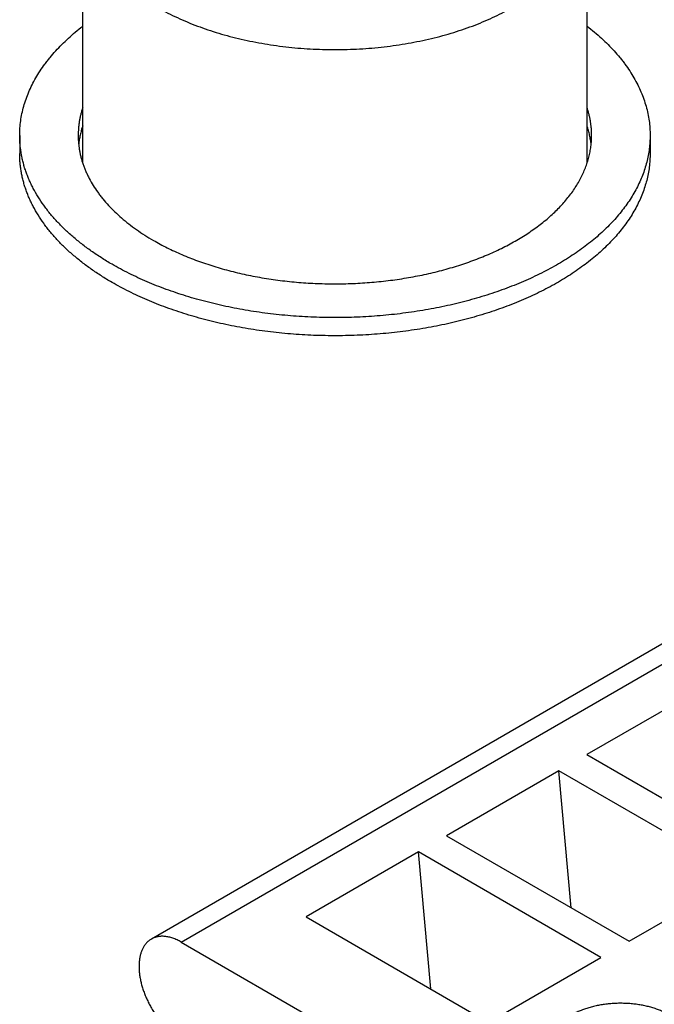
# Model space of a CAD drawing. Header units: inches. Extents: x 0 to 34, y 0 to 22.
# Tile 49 of 80: x 28.671 to 28.985, y 18.189 to 18.676. Entities that reach past the tile are written whole.
import ezdxf

# ---------------------------------------------------------------- set-up
doc = ezdxf.new("R2010")
doc.units = ezdxf.units.IN
doc.header["$LTSCALE"] = 1.87
doc.header["$MEASUREMENT"] = 0
doc.layers.get('0').update_dxf_attribs({"linetype": 'CONTINUOUS'})

msp = doc.modelspace()

# ---------------------------------------------------------------- linework, layer by layer
at = {"color": 7, "linetype": 'CONTINUOUS'}
for p, q in [((30.85879, 19.44649), (28.73609, 18.22086)), ((28.75085, 18.21939), (30.87356, 19.44503)), ((28.70207, 18.60515), (28.70207, 18.73361)), ((28.95207, 18.60514), (28.95207, 18.73361)), ((28.67082, 18.61889), (28.67082, 18.60991)), ((28.98332, 18.61889), (28.98332, 18.60991)), ((29.00767, 18.34437), (28.95199, 18.31222)), ((28.95199, 18.31222), (29.04247, 18.25998)), ((28.93807, 18.30418), (28.88239, 18.27203)), ((28.94418, 18.23636), (28.93807, 18.30418)), ((29.02855, 18.25194), (28.93807, 18.30418)), ((28.88239, 18.27203), (28.97287, 18.21979)), ((28.86847, 18.264), (28.8128, 18.23185)), ((28.95895, 18.21176), (28.86847, 18.264)), ((28.87458, 18.19617), (28.86847, 18.264)), ((28.97287, 18.21979), (29.02855, 18.25194)), ((28.8128, 18.23185), (28.90327, 18.17961)), ((28.75085, 18.21939), (28.93111, 18.11532)), ((28.90327, 18.17961), (28.95895, 18.21176))]:
    msp.add_line(p, q, dxfattribs=at)
for points, knots in [([(28.70207, 18.73361), (28.70207, 18.73301), (28.7021, 18.73183), (28.70221, 18.73006), (28.7024, 18.72829), (28.70266, 18.72653), (28.703, 18.72476), (28.70342, 18.72301), (28.7039, 18.72126), (28.70447, 18.71952), (28.7051, 18.71778), (28.70581, 18.71606), (28.7066, 18.71434), (28.70774, 18.71206), (28.70936, 18.70924), (28.71119, 18.7065), (28.7128, 18.70434), (28.71451, 18.70218), (28.71683, 18.69953), (28.71986, 18.69644), (28.72315, 18.69345), (28.72668, 18.69056), (28.73046, 18.68776), (28.73447, 18.68508), (28.7387, 18.68252), (28.74315, 18.68008), (28.7478, 18.67777), (28.75263, 18.67559), (28.75765, 18.67355), (28.76283, 18.67166), (28.76817, 18.66992), (28.77365, 18.66832), (28.77926, 18.66689), (28.78498, 18.66562), (28.7908, 18.66451), (28.79671, 18.66356), (28.8027, 18.66279), (28.80874, 18.66218), (28.81483, 18.66175), (28.82094, 18.66149), (28.82707, 18.6614), (28.83321, 18.66149), (28.83932, 18.66175), (28.84541, 18.66218), (28.85145, 18.66279), (28.85744, 18.66356), (28.86335, 18.66451), (28.86917, 18.66562), (28.87489, 18.66689), (28.8805, 18.66832), (28.88598, 18.66992), (28.89132, 18.67166), (28.8965, 18.67355), (28.90152, 18.67559), (28.90635, 18.67777), (28.911, 18.68008), (28.91545, 18.68252), (28.91968, 18.68508), (28.92369, 18.68776), (28.92747, 18.69056), (28.931, 18.69345), (28.93429, 18.69644), (28.93732, 18.69953), (28.93964, 18.70218), (28.94135, 18.70434), (28.94296, 18.7065), (28.94479, 18.70924), (28.94641, 18.71206), (28.94755, 18.71434), (28.94834, 18.71606), (28.94905, 18.71778), (28.94968, 18.71952), (28.95024, 18.72126), (28.95073, 18.72301), (28.95115, 18.72476), (28.95148, 18.72653), (28.95175, 18.72829), (28.95194, 18.73006), (28.95205, 18.73183), (28.95207, 18.73301), (28.95207, 18.73361)], [0, 0, 0, 0, 0.005619, 0.011245, 0.016885, 0.022544, 0.02823, 0.033949, 0.039708, 0.045511, 0.051366, 0.057276, 0.063248, 0.069287, 0.081578, 0.094186, 0.100617, 0.107137, 0.120452, 0.134147, 0.148236, 0.162726, 0.177619, 0.192914, 0.208607, 0.22469, 0.241151, 0.257978, 0.275153, 0.292658, 0.310473, 0.328574, 0.346938, 0.365538, 0.384349, 0.403342, 0.422488, 0.441757, 0.461119, 0.480544, 0.5, 0.519456, 0.538881, 0.558243, 0.577512, 0.596658, 0.615651, 0.634462, 0.653062, 0.671426, 0.689527, 0.707342, 0.724847, 0.742022, 0.758849, 0.77531, 0.791393, 0.807086, 0.822381, 0.837274, 0.851764, 0.865853, 0.879548, 0.892863, 0.899383, 0.905814, 0.918422, 0.930713, 0.936752, 0.942724, 0.948634, 0.954489, 0.960292, 0.966051, 0.97177, 0.977456, 0.983115, 0.988755, 0.994381, 1, 1, 1, 1]), ([(28.67082, 18.61889), (28.67082, 18.6201), (28.67091, 18.62253), (28.67129, 18.62615), (28.67192, 18.62977), (28.67281, 18.63337), (28.67394, 18.63694), (28.67532, 18.64049), (28.67695, 18.64399), (28.67882, 18.64746), (28.68093, 18.65088), (28.68288, 18.65367), (28.68455, 18.65588), (28.68631, 18.65809), (28.68867, 18.66081), (28.6917, 18.66399), (28.69495, 18.66709), (28.69841, 18.67012), (28.70083, 18.67206), (28.70207, 18.67302)], [0, 0, 0, 0, 0.056046, 0.112272, 0.168856, 0.225971, 0.28378, 0.342437, 0.402084, 0.46285, 0.524848, 0.588181, 0.620377, 0.652937, 0.719179, 0.786969, 0.856351, 0.927355, 1, 1, 1, 1]), ([(28.95208, 18.67302), (28.95332, 18.67206), (28.95574, 18.67012), (28.9592, 18.66709), (28.96245, 18.66399), (28.96548, 18.66081), (28.96784, 18.65809), (28.9696, 18.65588), (28.97127, 18.65367), (28.97322, 18.65088), (28.97533, 18.64746), (28.9772, 18.64399), (28.97883, 18.64049), (28.98021, 18.63694), (28.98134, 18.63337), (28.98223, 18.62977), (28.98286, 18.62615), (28.98324, 18.62253), (28.98332, 18.6201), (28.98332, 18.61889)], [0, 0, 0, 0, 0.072645, 0.143649, 0.213031, 0.280821, 0.347063, 0.379623, 0.411819, 0.475152, 0.53715, 0.597916, 0.657563, 0.71622, 0.774029, 0.831144, 0.887728, 0.943954, 1, 1, 1, 1]), ([(28.70207, 18.63265), (28.70189, 18.63208), (28.70154, 18.63095), (28.70108, 18.62924), (28.70069, 18.62753), (28.70038, 18.6258), (28.70013, 18.62408), (28.69995, 18.62235), (28.69985, 18.62062), (28.69982, 18.61947), (28.69982, 18.61889)], [0, 0, 0, 0, 0.127324, 0.253732, 0.379345, 0.504288, 0.628692, 0.752689, 0.876413, 1, 1, 1, 1]), ([(28.95432, 18.61889), (28.95432, 18.61947), (28.9543, 18.62062), (28.9542, 18.62235), (28.95402, 18.62407), (28.95377, 18.6258), (28.95346, 18.62751), (28.95307, 18.62923), (28.95261, 18.63094), (28.95227, 18.63207), (28.95208, 18.63263)], [0, 0, 0, 0, 0.12359, 0.247317, 0.371316, 0.495721, 0.620665, 0.746276, 0.872681, 1, 1, 1, 1]), ([(28.70207, 18.62367), (28.70182, 18.62291), (28.70136, 18.62138), (28.7008, 18.61907), (28.70036, 18.61675), (28.70015, 18.61519), (28.70006, 18.61442)], [0, 0, 0, 0, 0.253067, 0.503788, 0.75261, 1, 1, 1, 1]), ([(28.95409, 18.61438), (28.95401, 18.61516), (28.9538, 18.61672), (28.95336, 18.61905), (28.95279, 18.62136), (28.95233, 18.62289), (28.95208, 18.62365)], [0, 0, 0, 0, 0.247393, 0.496215, 0.746934, 1, 1, 1, 1]), ([(28.71659, 18.5551), (28.7148, 18.55613), (28.71132, 18.55824), (28.70631, 18.56159), (28.70159, 18.56508), (28.69717, 18.5687), (28.69306, 18.57244), (28.68927, 18.57629), (28.68637, 18.57961), (28.68423, 18.58231), (28.68222, 18.58501), (28.67993, 18.58843), (28.67791, 18.59196), (28.67648, 18.59482), (28.6755, 18.59696), (28.67461, 18.59911), (28.67381, 18.60128), (28.67311, 18.60346), (28.6725, 18.60565), (28.67199, 18.60784), (28.67156, 18.61004), (28.67123, 18.61225), (28.671, 18.61446), (28.67086, 18.61668), (28.67082, 18.61815), (28.67082, 18.61889)], [0, 0, 0, 0, 0.075228, 0.148549, 0.21994, 0.289398, 0.356936, 0.42259, 0.486416, 0.517671, 0.548502, 0.608937, 0.667859, 0.696806, 0.725434, 0.753768, 0.781832, 0.809652, 0.837256, 0.864672, 0.89193, 0.91906, 0.946094, 0.973063, 1, 1, 1, 1]), ([(28.69982, 18.61889), (28.69982, 18.61829), (28.69985, 18.61709), (28.69997, 18.61528), (28.70016, 18.61348), (28.70043, 18.61168), (28.70077, 18.60989), (28.70119, 18.6081), (28.70169, 18.60632), (28.70226, 18.60455), (28.70291, 18.60278), (28.70363, 18.60103), (28.70443, 18.59928), (28.70559, 18.59696), (28.70724, 18.59409), (28.70911, 18.5913), (28.71074, 18.5891), (28.71249, 18.5869), (28.71485, 18.5842), (28.71793, 18.58106), (28.72128, 18.57801), (28.72488, 18.57507), (28.72872, 18.57223), (28.7328, 18.5695), (28.73564, 18.56778), (28.7371, 18.56694)], [0, 0, 0, 0, 0.026937, 0.053906, 0.08094, 0.10807, 0.135328, 0.162744, 0.190348, 0.218168, 0.246232, 0.274566, 0.303194, 0.332141, 0.391063, 0.451498, 0.482329, 0.513584, 0.57741, 0.643064, 0.710602, 0.78006, 0.851451, 0.924772, 1, 1, 1, 1]), ([(28.98332, 18.61889), (28.98332, 18.61778), (28.98325, 18.61557), (28.98294, 18.61224), (28.98241, 18.60893), (28.98166, 18.60563), (28.98071, 18.60235), (28.97955, 18.5991), (28.97819, 18.59587), (28.97662, 18.59267), (28.97484, 18.58951), (28.97287, 18.58639), (28.9707, 18.58331), (28.96833, 18.58028), (28.96577, 18.5773), (28.96303, 18.57438), (28.9601, 18.57152), (28.95699, 18.56873), (28.9537, 18.566), (28.95025, 18.56335), (28.94662, 18.56077), (28.94284, 18.55827), (28.9389, 18.55585), (28.9348, 18.55352), (28.93056, 18.55127), (28.92618, 18.54912), (28.92167, 18.54706), (28.91703, 18.5451), (28.91227, 18.54324), (28.90739, 18.54148), (28.9024, 18.53983), (28.89731, 18.53828), (28.89213, 18.53684), (28.88686, 18.53552), (28.8815, 18.5343), (28.87608, 18.5332), (28.87058, 18.53222), (28.86316, 18.53106), (28.85376, 18.52992), (28.84238, 18.52903), (28.83091, 18.52862), (28.81941, 18.5287), (28.80797, 18.52927), (28.79662, 18.53032), (28.78727, 18.5316), (28.7799, 18.53286), (28.77445, 18.53392), (28.76907, 18.5351), (28.76377, 18.53639), (28.75855, 18.53779), (28.75343, 18.5393), (28.74841, 18.54092), (28.7435, 18.54264), (28.73869, 18.54447), (28.73401, 18.5464), (28.72945, 18.54842), (28.72503, 18.55054), (28.72074, 18.55276), (28.71796, 18.55431), (28.71659, 18.5551)], [0, 0, 0, 0, 0.010652, 0.021333, 0.032071, 0.042894, 0.053829, 0.0649, 0.07613, 0.087543, 0.099157, 0.11099, 0.123057, 0.135372, 0.147947, 0.16079, 0.173908, 0.187308, 0.200993, 0.214964, 0.229221, 0.243765, 0.258591, 0.273696, 0.289074, 0.304719, 0.320624, 0.33678, 0.353177, 0.369805, 0.386652, 0.403708, 0.42096, 0.438393, 0.455995, 0.473751, 0.491647, 0.509666, 0.546015, 0.582671, 0.619504, 0.656381, 0.69317, 0.729738, 0.765955, 0.783894, 0.801698, 0.819353, 0.836844, 0.854157, 0.87128, 0.888198, 0.904901, 0.921376, 0.937613, 0.953603, 0.969335, 0.984803, 1, 1, 1, 1]), ([(28.7371, 18.56694), (28.73821, 18.5663), (28.74048, 18.56503), (28.74397, 18.56323), (28.74757, 18.5615), (28.75128, 18.55985), (28.7551, 18.55828), (28.75901, 18.55679), (28.76301, 18.55539), (28.7671, 18.55407), (28.77127, 18.55284), (28.77696, 18.55131), (28.78424, 18.54964), (28.79316, 18.54801), (28.80227, 18.54676), (28.81151, 18.5459), (28.82084, 18.54544), (28.83019, 18.54537), (28.83954, 18.54571), (28.84881, 18.54643), (28.85797, 18.54755), (28.86696, 18.54905), (28.8743, 18.55062), (28.88005, 18.55207), (28.88428, 18.55324), (28.88842, 18.5545), (28.89248, 18.55585), (28.89646, 18.55728), (28.90033, 18.5588), (28.90411, 18.56039), (28.90779, 18.56207), (28.91136, 18.56382), (28.91481, 18.56565), (28.91814, 18.56755), (28.92135, 18.56952), (28.92443, 18.57156), (28.92739, 18.57366), (28.9302, 18.57582), (28.93288, 18.57804), (28.93541, 18.58032), (28.93779, 18.58264), (28.94003, 18.58502), (28.94211, 18.58745), (28.94404, 18.58991), (28.94581, 18.59242), (28.94742, 18.59496), (28.94886, 18.59754), (28.95014, 18.60014), (28.95125, 18.60277), (28.9522, 18.60542), (28.95297, 18.60809), (28.95358, 18.61078), (28.95401, 18.61348), (28.95427, 18.61618), (28.95432, 18.61799), (28.95432, 18.61889)], [0, 0, 0, 0, 0.015197, 0.030665, 0.046398, 0.062387, 0.078625, 0.0951, 0.111803, 0.128721, 0.145844, 0.163158, 0.198302, 0.234043, 0.27026, 0.306828, 0.343617, 0.380495, 0.417329, 0.453985, 0.490333, 0.526247, 0.561603, 0.579036, 0.596288, 0.613344, 0.630192, 0.64682, 0.663217, 0.679373, 0.695278, 0.710923, 0.726302, 0.741407, 0.756233, 0.770776, 0.785034, 0.799005, 0.81269, 0.82609, 0.839209, 0.852052, 0.864626, 0.876942, 0.889009, 0.900842, 0.912456, 0.923869, 0.9351, 0.946171, 0.957105, 0.967928, 0.978667, 0.989348, 1, 1, 1, 1]), ([(28.71659, 18.54612), (28.7148, 18.54715), (28.71132, 18.54926), (28.70631, 18.55261), (28.70159, 18.5561), (28.69717, 18.55972), (28.69306, 18.56346), (28.68927, 18.56731), (28.68637, 18.57063), (28.68423, 18.57333), (28.68222, 18.57603), (28.67993, 18.57945), (28.67791, 18.58298), (28.67648, 18.58583), (28.6755, 18.58798), (28.67461, 18.59013), (28.67381, 18.5923), (28.67311, 18.59448), (28.6725, 18.59666), (28.67199, 18.59886), (28.67156, 18.60106), (28.67123, 18.60327), (28.671, 18.60548), (28.67086, 18.60769), (28.67082, 18.60917), (28.67082, 18.60991)], [0, 0, 0, 0, 0.075228, 0.148549, 0.21994, 0.289398, 0.356936, 0.42259, 0.486416, 0.517671, 0.548502, 0.608937, 0.667859, 0.696806, 0.725434, 0.753768, 0.781832, 0.809652, 0.837256, 0.864672, 0.89193, 0.91906, 0.946094, 0.973063, 1, 1, 1, 1]), ([(28.98332, 18.60991), (28.98332, 18.6088), (28.98325, 18.60658), (28.98294, 18.60326), (28.98241, 18.59995), (28.98166, 18.59665), (28.98071, 18.59337), (28.97955, 18.59012), (28.97819, 18.58689), (28.97662, 18.58369), (28.97484, 18.58053), (28.97287, 18.5774), (28.9707, 18.57433), (28.96833, 18.5713), (28.96577, 18.56832), (28.96303, 18.5654), (28.9601, 18.56254), (28.95699, 18.55975), (28.9537, 18.55702), (28.95025, 18.55437), (28.94662, 18.55179), (28.94284, 18.54929), (28.9389, 18.54687), (28.9348, 18.54454), (28.93056, 18.54229), (28.92618, 18.54014), (28.92167, 18.53808), (28.91703, 18.53612), (28.91227, 18.53426), (28.90739, 18.5325), (28.9024, 18.53085), (28.89731, 18.5293), (28.89213, 18.52786), (28.88686, 18.52654), (28.8815, 18.52532), (28.87608, 18.52422), (28.87058, 18.52324), (28.86316, 18.52208), (28.85376, 18.52094), (28.84238, 18.52005), (28.83091, 18.51964), (28.81941, 18.51972), (28.80797, 18.52029), (28.79662, 18.52134), (28.78727, 18.52262), (28.7799, 18.52388), (28.77445, 18.52494), (28.76907, 18.52612), (28.76377, 18.52741), (28.75855, 18.52881), (28.75343, 18.53032), (28.74841, 18.53194), (28.7435, 18.53366), (28.73869, 18.53549), (28.73401, 18.53742), (28.72945, 18.53944), (28.72503, 18.54156), (28.72074, 18.54378), (28.71796, 18.54533), (28.71659, 18.54612)], [0, 0, 0, 0, 0.010652, 0.021333, 0.032071, 0.042894, 0.053829, 0.0649, 0.07613, 0.087543, 0.099157, 0.11099, 0.123057, 0.135372, 0.147947, 0.16079, 0.173908, 0.187308, 0.200993, 0.214964, 0.229221, 0.243765, 0.258591, 0.273696, 0.289074, 0.304719, 0.320624, 0.33678, 0.353177, 0.369805, 0.386652, 0.403708, 0.42096, 0.438393, 0.455995, 0.473751, 0.491647, 0.509666, 0.546015, 0.582671, 0.619504, 0.656381, 0.69317, 0.729738, 0.765955, 0.783894, 0.801698, 0.819353, 0.836844, 0.854157, 0.87128, 0.888198, 0.904901, 0.921376, 0.937613, 0.953603, 0.969335, 0.984803, 1, 1, 1, 1]), ([(28.73609, 18.22086), (28.73589, 18.22074), (28.73551, 18.2205), (28.73495, 18.2201), (28.73442, 18.21966), (28.73392, 18.21918), (28.73345, 18.21866), (28.733, 18.2181), (28.73258, 18.21751), (28.73205, 18.21666), (28.73147, 18.21551), (28.73091, 18.21402), (28.73048, 18.21241), (28.73017, 18.21069), (28.73, 18.20888), (28.72996, 18.20698), (28.73005, 18.205), (28.73027, 18.20297), (28.73063, 18.20088), (28.73111, 18.19876), (28.73172, 18.19662), (28.73245, 18.19447), (28.7333, 18.19232), (28.73426, 18.19019), (28.73532, 18.1881), (28.73649, 18.18605), (28.73774, 18.18406), (28.73908, 18.18214), (28.7405, 18.1803), (28.74198, 18.17856), (28.74351, 18.17693), (28.74509, 18.17541), (28.74671, 18.17402), (28.74836, 18.17276), (28.75002, 18.17165), (28.75169, 18.17069), (28.75335, 18.16988), (28.75447, 18.16944), (28.75503, 18.16925)], [0, 0, 0, 0, 0.010726, 0.021485, 0.032313, 0.04324, 0.054299, 0.065519, 0.076926, 0.088544, 0.112491, 0.137513, 0.163708, 0.191134, 0.219812, 0.249733, 0.280855, 0.313115, 0.346427, 0.380689, 0.415782, 0.451576, 0.487931, 0.524699, 0.561727, 0.598859, 0.635936, 0.672801, 0.709299, 0.745282, 0.780605, 0.815136, 0.848753, 0.881347, 0.912828, 0.943124, 0.972188, 1, 1, 1, 1]), ([(28.75085, 18.21939), (28.75019, 18.21978), (28.74918, 18.22031), (28.7478, 18.22091), (28.74679, 18.22129), (28.74579, 18.22161), (28.7448, 18.22186), (28.74383, 18.22205), (28.74287, 18.22218), (28.74193, 18.22224), (28.74102, 18.22224), (28.74012, 18.22217), (28.73926, 18.22204), (28.73842, 18.22184), (28.73761, 18.22158), (28.73683, 18.22125), (28.73633, 18.22099), (28.73609, 18.22086)], [0, 0, 0, 0, 0.148534, 0.219937, 0.289404, 0.356952, 0.422614, 0.486447, 0.548532, 0.608974, 0.667902, 0.725472, 0.781864, 0.837281, 0.891947, 0.946103, 1, 1, 1, 1]), ([(29.00314, 18.16916), (29.00314, 18.16941), (29.00313, 18.1699), (29.00306, 18.17063), (29.00294, 18.17136), (29.00278, 18.17209), (29.00257, 18.17281), (29.00231, 18.17353), (29.00201, 18.17424), (29.00154, 18.17519), (29.00085, 18.17635), (28.99984, 18.1777), (28.99867, 18.179), (28.99733, 18.18025), (28.99584, 18.18143), (28.99421, 18.18255), (28.99244, 18.1836), (28.99054, 18.18457), (28.98852, 18.18545), (28.98639, 18.18625), (28.98417, 18.18695), (28.98187, 18.18756), (28.97949, 18.18807), (28.97706, 18.18848), (28.97458, 18.18878), (28.97207, 18.18898), (28.96954, 18.18906), (28.967, 18.18905), (28.96448, 18.18892), (28.96198, 18.18869), (28.95951, 18.18835), (28.9571, 18.18791), (28.95474, 18.18737), (28.95247, 18.18673), (28.95028, 18.18599), (28.94819, 18.18517), (28.9462, 18.18425), (28.94494, 18.18358), (28.94433, 18.18323)], [0, 0, 0, 0, 0.010653, 0.021335, 0.032074, 0.042898, 0.053833, 0.064905, 0.076137, 0.08755, 0.110991, 0.135368, 0.160781, 0.187296, 0.214949, 0.243748, 0.273677, 0.3047, 0.336759, 0.369784, 0.403688, 0.438373, 0.473732, 0.509648, 0.545999, 0.582658, 0.619494, 0.656374, 0.693166, 0.729736, 0.765956, 0.8017, 0.836846, 0.871282, 0.904903, 0.937615, 0.969337, 1, 1, 1, 1])]:
    msp.add_open_spline(points, degree=3, knots=knots, dxfattribs=at)
for points in [[(28.70207, 18.60523), (28.70207, 18.60522), (28.70207, 18.6052), (28.70206, 18.60519)], [(28.95209, 18.60518), (28.95209, 18.60519), (28.95208, 18.6052), (28.95208, 18.60521)]]:
    msp.add_open_spline(points, degree=3, dxfattribs=at)

doc.saveas('drawing.dxf')
